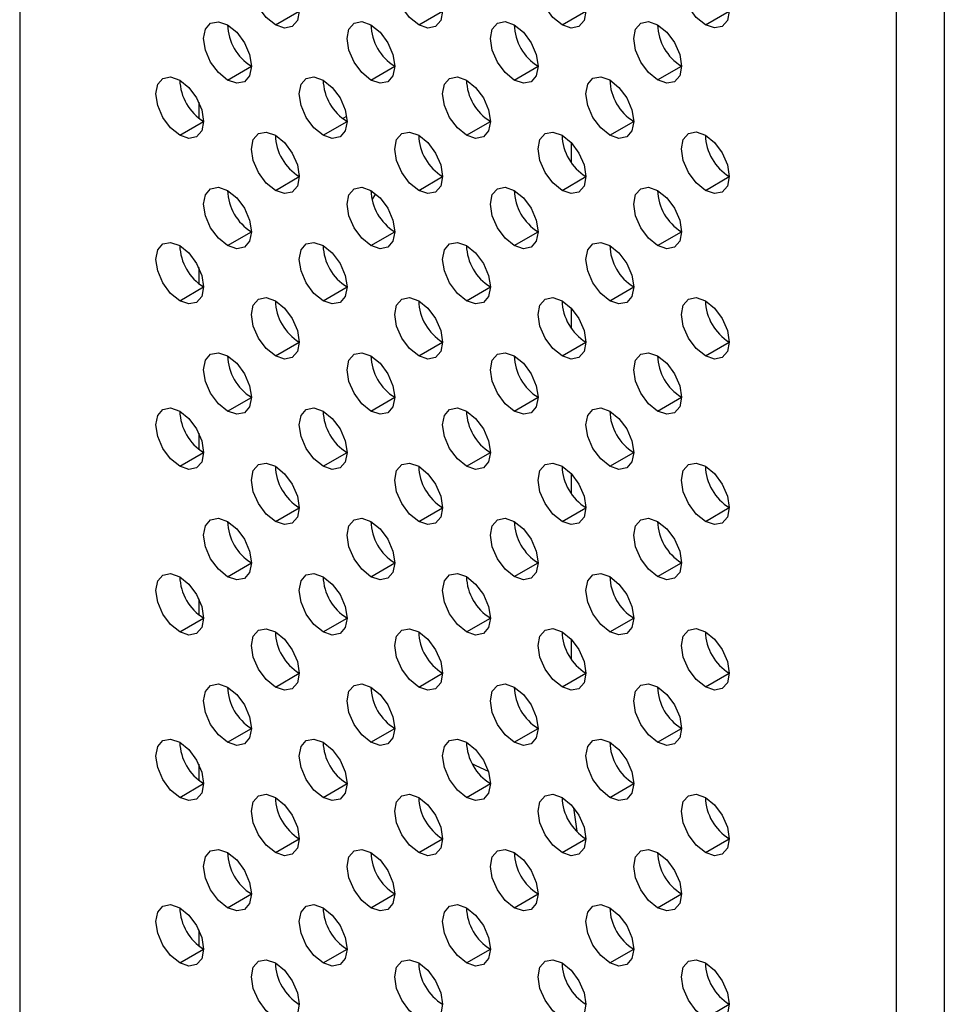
# Model space of a CAD drawing. Header units: millimetres. Extents: x 0 to 1118, y 0 to 864.
# Tile 102 of 254: x 869.2 to 873.76, y 665.08 to 669.94. Entities that reach past the tile are written whole.
import ezdxf

# ---------------------------------------------------------------- set-up
doc = ezdxf.new("R2010")
doc.units = ezdxf.units.MM

msp = doc.modelspace()

# ---------------------------------------------------------------- linework, layer by layer
at = {"color": 7, "linetype": 'Continuous', "lineweight": 25}
for p, q in [((869.1993, 686.6986), (869.1993, 611.7061)), ((873.5244, 609.2093), (873.5244, 684.229)), ((873.7601, 684.229), (873.7601, 609.2093)), ((870.4603, 669.912), (870.5781, 669.98)), ((871.1674, 669.9121), (871.2852, 669.9801)), ((871.8745, 669.9121), (871.9923, 669.9802)), ((872.5816, 669.9122), (872.6994, 669.9802)), ((870.2246, 669.6398), (870.3424, 669.7078)), ((870.9317, 669.6399), (871.0495, 669.7079)), ((871.6388, 669.6399), (871.7566, 669.708)), ((872.3459, 669.64), (872.4637, 669.708)), ((870.0831, 669.5309), (870.0831, 669.452)), ((869.9889, 669.3676), (870.1067, 669.4356)), ((870.696, 669.3677), (870.8138, 669.4357)), ((870.8121, 669.4598), (870.793, 669.4499)), ((871.4031, 669.3677), (871.5209, 669.4358)), ((872.1102, 669.3678), (872.228, 669.4358)), ((870.4603, 669.0954), (870.5781, 669.1635)), ((870.5779, 669.1717), (870.5757, 669.1649)), ((871.1674, 669.0955), (871.2852, 669.1635)), ((871.8745, 669.0956), (871.9923, 669.1636)), ((872.5816, 669.0956), (872.6994, 669.1637)), ((870.9377, 669.049), (870.9561, 669.0785)), ((870.2246, 668.8232), (870.3424, 668.8913)), ((870.9317, 668.8233), (871.0495, 668.8913)), ((871.6388, 668.8234), (871.7566, 668.8914)), ((872.3459, 668.8234), (872.4637, 668.8915)), ((870.0831, 668.7144), (870.0831, 668.6354)), ((869.9889, 668.551), (870.1067, 668.6191)), ((870.696, 668.5511), (870.8138, 668.6191)), ((871.4031, 668.5512), (871.5209, 668.6192)), ((872.1102, 668.5512), (872.228, 668.6193)), ((870.4603, 668.2789), (870.5781, 668.3469)), ((871.1674, 668.279), (871.2852, 668.347)), ((871.8745, 668.279), (871.9923, 668.3471)), ((872.5816, 668.2791), (872.6994, 668.3471)), ((870.2246, 668.0067), (870.3424, 668.0747)), ((870.9317, 668.0068), (871.0495, 668.0748)), ((871.6388, 668.0068), (871.7566, 668.0749)), ((872.3459, 668.0069), (872.4637, 668.0749)), ((870.0831, 667.8978), (870.0831, 667.8189)), ((869.9889, 667.7345), (870.1067, 667.8025)), ((870.696, 667.7346), (870.8138, 667.8026)), ((871.4031, 667.7346), (871.5209, 667.8027)), ((872.1102, 667.7347), (872.228, 667.8027)), ((870.4603, 667.4624), (870.5781, 667.5304)), ((871.1674, 667.4624), (871.2852, 667.5305)), ((871.8745, 667.4625), (871.9923, 667.5305)), ((872.5816, 667.4626), (872.6994, 667.5306)), ((870.2246, 667.1902), (870.3424, 667.2582)), ((870.9317, 667.1902), (871.0495, 667.2583)), ((871.6388, 667.1903), (871.7566, 667.2583)), ((872.3459, 667.1904), (872.4637, 667.2584)), ((870.0831, 667.0813), (870.0831, 667.0024)), ((869.9889, 666.918), (870.1067, 666.986)), ((870.696, 666.918), (870.8138, 666.9861)), ((871.4031, 666.9181), (871.5209, 666.9861)), ((872.1102, 666.9182), (872.228, 666.9862)), ((870.4603, 666.6458), (870.5781, 666.7139)), ((871.1674, 666.6459), (871.2852, 666.7139)), ((871.8745, 666.646), (871.9923, 666.714)), ((872.5816, 666.646), (872.6994, 666.7141)), ((870.2246, 666.3736), (870.3424, 666.4417)), ((870.9317, 666.3737), (871.0495, 666.4417)), ((871.6388, 666.3738), (871.7566, 666.4418)), ((872.3459, 666.3738), (872.4637, 666.4419)), ((870.0831, 666.2647), (870.0831, 666.1858)), ((869.9889, 666.1014), (870.1067, 666.1695)), ((870.696, 666.1015), (870.8138, 666.1695)), ((871.4031, 666.1016), (871.5209, 666.1696)), ((872.1102, 666.1016), (872.228, 666.1697)), ((870.4603, 665.8293), (870.5781, 665.8973)), ((871.1674, 665.8294), (871.2852, 665.8974)), ((871.8745, 665.8294), (871.9923, 665.8975)), ((872.5816, 665.8295), (872.6994, 665.8975)), ((870.2246, 665.5571), (870.3424, 665.6251)), ((870.9317, 665.5571), (871.0495, 665.6252)), ((871.6388, 665.5572), (871.7566, 665.6252)), ((872.3459, 665.5573), (872.4637, 665.6253)), ((870.0831, 665.4482), (870.0831, 665.3693)), ((869.9889, 665.2849), (870.1067, 665.3529)), ((870.696, 665.2849), (870.8138, 665.353)), ((871.4031, 665.285), (871.5209, 665.353)), ((872.1102, 665.2851), (872.228, 665.3531)), ((872.5816, 665.0129), (872.6994, 665.081))]:
    msp.add_line(p, q, dxfattribs=at)
at = {"color": 8, "linetype": 'Continuous', "lineweight": 25}
for p, q in [((871.9216, 669.2317), (871.9216, 669.3292)), ((871.9216, 668.4151), (871.9216, 668.5126)), ((871.9216, 667.5986), (871.9216, 667.6961)), ((871.9216, 666.782), (871.9216, 666.8796)), ((872.1174, 666.3694), (872.1104, 666.3654))]:
    msp.add_line(p, q, dxfattribs=at)
at = {"color": 7, "linetype": 'Continuous', "lineweight": 25, "flags": 128}
for points in [[(870.4603, 669.912), (870.4152, 669.9484), (870.3769, 670), (870.3514, 670.0589), (870.3424, 670.1161), (870.3514, 670.163), (870.3769, 670.1924), (870.4152, 670.1998), (870.4603, 670.1842)], [(871.1674, 669.9121), (871.1223, 669.9485), (871.084, 670), (871.0585, 670.0589), (871.0495, 670.1162), (871.0585, 670.1631), (871.084, 670.1925), (871.1223, 670.1999), (871.1674, 670.1842)], [(871.8745, 669.9121), (871.8294, 669.9485), (871.7911, 670.0001), (871.7656, 670.059), (871.7566, 670.1162), (871.7656, 670.1631), (871.7911, 670.1925), (871.8294, 670.2), (871.8745, 670.1843)], [(872.5816, 669.9122), (872.5365, 669.9486), (872.4982, 670.0002), (872.4727, 670.0591), (872.4637, 670.1163), (872.4727, 670.1632), (872.4982, 670.1926), (872.5365, 670.2), (872.5816, 670.1844)], [(870.4603, 670.1842), (870.5054, 670.1478), (870.5436, 670.0962), (870.5691, 670.0373), (870.5781, 669.98), (870.5691, 669.9331), (870.5436, 669.9037), (870.5054, 669.8963), (870.4603, 669.912)], [(871.1674, 670.1842), (871.2125, 670.1478), (871.2507, 670.0963), (871.2762, 670.0374), (871.2852, 669.9801), (871.2762, 669.9332), (871.2507, 669.9038), (871.2125, 669.8964), (871.1674, 669.9121)], [(871.8745, 670.1843), (871.9196, 670.1479), (871.9578, 670.0963), (871.9834, 670.0374), (871.9923, 669.9802), (871.9834, 669.9333), (871.9578, 669.9039), (871.9196, 669.8964), (871.8745, 669.9121)], [(872.5816, 670.1844), (872.6267, 670.148), (872.6649, 670.0964), (872.6905, 670.0375), (872.6994, 669.9802), (872.6905, 669.9333), (872.6649, 669.9039), (872.6267, 669.8965), (872.5816, 669.9122)], [(870.2246, 669.6398), (870.1795, 669.6762), (870.1412, 669.7278), (870.1157, 669.7867), (870.1067, 669.8439), (870.1157, 669.8908), (870.1412, 669.9202), (870.1795, 669.9276), (870.2246, 669.912)], [(870.2246, 669.912), (870.2697, 669.8756), (870.3079, 669.824), (870.3334, 669.7651), (870.3424, 669.7078), (870.3334, 669.6609), (870.3079, 669.6315), (870.2697, 669.6241), (870.2246, 669.6398)], [(870.9317, 669.6399), (870.8866, 669.6762), (870.8483, 669.7278), (870.8228, 669.7867), (870.8138, 669.844), (870.8228, 669.8909), (870.8483, 669.9203), (870.8866, 669.9277), (870.9317, 669.912)], [(870.9317, 669.912), (870.9768, 669.8756), (871.015, 669.8241), (871.0405, 669.7652), (871.0495, 669.7079), (871.0405, 669.661), (871.015, 669.6316), (870.9768, 669.6242), (870.9317, 669.6399)], [(871.6388, 669.6399), (871.5937, 669.6763), (871.5554, 669.7279), (871.5299, 669.7868), (871.5209, 669.844), (871.5299, 669.8909), (871.5554, 669.9203), (871.5937, 669.9278), (871.6388, 669.9121)], [(871.6388, 669.9121), (871.6839, 669.8757), (871.7221, 669.8241), (871.7476, 669.7652), (871.7566, 669.708), (871.7476, 669.6611), (871.7221, 669.6317), (871.6839, 669.6242), (871.6388, 669.6399)], [(872.3459, 669.64), (872.3008, 669.6764), (872.2625, 669.728), (872.237, 669.7869), (872.228, 669.8441), (872.237, 669.891), (872.2625, 669.9204), (872.3008, 669.9278), (872.3459, 669.9122)], [(872.3459, 669.9122), (872.391, 669.8758), (872.4292, 669.8242), (872.4548, 669.7653), (872.4637, 669.708), (872.4548, 669.6611), (872.4292, 669.6317), (872.391, 669.6243), (872.3459, 669.64)], [(869.9889, 669.3676), (869.9438, 669.404), (869.9055, 669.4556), (869.88, 669.5145), (869.871, 669.5717), (869.88, 669.6186), (869.9055, 669.648), (869.9438, 669.6554), (869.9889, 669.6398)], [(869.9889, 669.6398), (870.034, 669.6034), (870.0722, 669.5518), (870.0977, 669.4929), (870.1067, 669.4356), (870.0977, 669.3887), (870.0722, 669.3593), (870.034, 669.3519), (869.9889, 669.3676)], [(870.696, 669.3677), (870.6509, 669.404), (870.6126, 669.4556), (870.5871, 669.5145), (870.5781, 669.5718), (870.5871, 669.6187), (870.6126, 669.6481), (870.6509, 669.6555), (870.696, 669.6398)], [(870.696, 669.6398), (870.7411, 669.6034), (870.7793, 669.5519), (870.8048, 669.493), (870.8138, 669.4357), (870.8048, 669.3888), (870.7793, 669.3594), (870.7411, 669.352), (870.696, 669.3677)], [(871.4031, 669.3677), (871.358, 669.4041), (871.3197, 669.4557), (871.2942, 669.5146), (871.2852, 669.5718), (871.2942, 669.6187), (871.3197, 669.6481), (871.358, 669.6556), (871.4031, 669.6399)], [(871.4031, 669.6399), (871.4482, 669.6035), (871.4864, 669.5519), (871.5119, 669.493), (871.5209, 669.4358), (871.5119, 669.3889), (871.4864, 669.3595), (871.4482, 669.352), (871.4031, 669.3677)], [(872.1102, 669.3678), (872.0651, 669.4042), (872.0268, 669.4558), (872.0013, 669.5146), (871.9923, 669.5719), (872.0013, 669.6188), (872.0268, 669.6482), (872.0651, 669.6556), (872.1102, 669.64)], [(872.1102, 669.64), (872.1553, 669.6036), (872.1935, 669.552), (872.2191, 669.4931), (872.228, 669.4358), (872.2191, 669.3889), (872.1935, 669.3595), (872.1553, 669.3521), (872.1102, 669.3678)], [(870.4603, 669.0954), (870.4152, 669.1318), (870.3769, 669.1834), (870.3514, 669.2423), (870.3424, 669.2996), (870.3514, 669.3465), (870.3769, 669.3759), (870.4152, 669.3833), (870.4603, 669.3676)], [(871.1674, 669.0955), (871.1223, 669.1319), (871.084, 669.1835), (871.0585, 669.2424), (871.0495, 669.2996), (871.0585, 669.3465), (871.084, 669.3759), (871.1223, 669.3834), (871.1674, 669.3677)], [(871.8745, 669.0956), (871.8294, 669.132), (871.7911, 669.1835), (871.7656, 669.2424), (871.7566, 669.2997), (871.7656, 669.3466), (871.7911, 669.376), (871.8294, 669.3834), (871.8745, 669.3678)], [(872.5816, 669.0956), (872.5365, 669.132), (872.4982, 669.1836), (872.4727, 669.2425), (872.4637, 669.2998), (872.4727, 669.3467), (872.4982, 669.3761), (872.5365, 669.3835), (872.5816, 669.3678)], [(870.4603, 669.3676), (870.5054, 669.3312), (870.5436, 669.2797), (870.5691, 669.2208), (870.5781, 669.1635), (870.5691, 669.1166), (870.5436, 669.0872), (870.5054, 669.0798), (870.4603, 669.0954)], [(871.1674, 669.3677), (871.2125, 669.3313), (871.2507, 669.2797), (871.2762, 669.2208), (871.2852, 669.1636), (871.2762, 669.1167), (871.2507, 669.0873), (871.2125, 669.0798), (871.1674, 669.0955)], [(871.8745, 669.3678), (871.9196, 669.3314), (871.9578, 669.2798), (871.9834, 669.2209), (871.9923, 669.1636), (871.9834, 669.1167), (871.9578, 669.0873), (871.9196, 669.0799), (871.8745, 669.0956)], [(872.5816, 669.3678), (872.6267, 669.3314), (872.6649, 669.2799), (872.6905, 669.221), (872.6994, 669.1637), (872.6905, 669.1168), (872.6649, 669.0874), (872.6267, 669.08), (872.5816, 669.0956)], [(870.2246, 668.8232), (870.1795, 668.8596), (870.1412, 668.9112), (870.1157, 668.9701), (870.1067, 669.0274), (870.1157, 669.0743), (870.1412, 669.1037), (870.1795, 669.1111), (870.2246, 669.0954)], [(870.2246, 669.0954), (870.2697, 669.059), (870.3079, 669.0075), (870.3334, 668.9486), (870.3424, 668.8913), (870.3334, 668.8444), (870.3079, 668.815), (870.2697, 668.8076), (870.2246, 668.8232)], [(870.9317, 668.8233), (870.8866, 668.8597), (870.8483, 668.9113), (870.8228, 668.9702), (870.8138, 669.0274), (870.8228, 669.0743), (870.8483, 669.1037), (870.8866, 669.1112), (870.9317, 669.0955)], [(870.9317, 669.0955), (870.9768, 669.0591), (871.015, 669.0075), (871.0405, 668.9486), (871.0495, 668.8914), (871.0405, 668.8445), (871.015, 668.8151), (870.9768, 668.8076), (870.9317, 668.8233)], [(871.6388, 668.8234), (871.5937, 668.8598), (871.5554, 668.9113), (871.5299, 668.9702), (871.5209, 669.0275), (871.5299, 669.0744), (871.5554, 669.1038), (871.5937, 669.1112), (871.6388, 669.0956)], [(871.6388, 669.0956), (871.6839, 669.0592), (871.7221, 669.0076), (871.7476, 668.9487), (871.7566, 668.8914), (871.7476, 668.8445), (871.7221, 668.8151), (871.6839, 668.8077), (871.6388, 668.8234)], [(872.3459, 668.8234), (872.3008, 668.8598), (872.2625, 668.9114), (872.237, 668.9703), (872.228, 669.0276), (872.237, 669.0745), (872.2625, 669.1039), (872.3008, 669.1113), (872.3459, 669.0956)], [(872.3459, 669.0956), (872.391, 669.0592), (872.4292, 669.0077), (872.4548, 668.9488), (872.4637, 668.8915), (872.4548, 668.8446), (872.4292, 668.8152), (872.391, 668.8078), (872.3459, 668.8234)], [(870.696, 668.5511), (870.6509, 668.5875), (870.6126, 668.6391), (870.5871, 668.698), (870.5781, 668.7552), (870.5871, 668.8021), (870.6126, 668.8315), (870.6509, 668.839), (870.696, 668.8233)], [(871.4031, 668.5512), (871.358, 668.5876), (871.3197, 668.6391), (871.2942, 668.698), (871.2852, 668.7553), (871.2942, 668.8022), (871.3197, 668.8316), (871.358, 668.839), (871.4031, 668.8234)], [(872.1102, 668.5512), (872.0651, 668.5876), (872.0268, 668.6392), (872.0013, 668.6981), (871.9923, 668.7554), (872.0013, 668.8023), (872.0268, 668.8317), (872.0651, 668.8391), (872.1102, 668.8234)], [(869.9889, 668.551), (869.9438, 668.5874), (869.9055, 668.639), (869.88, 668.6979), (869.871, 668.7552), (869.88, 668.8021), (869.9055, 668.8315), (869.9438, 668.8389), (869.9889, 668.8232)], [(869.9889, 668.8232), (870.034, 668.7868), (870.0722, 668.7353), (870.0977, 668.6764), (870.1067, 668.6191), (870.0977, 668.5722), (870.0722, 668.5428), (870.034, 668.5354), (869.9889, 668.551)], [(870.696, 668.8233), (870.7411, 668.7869), (870.7793, 668.7353), (870.8048, 668.6764), (870.8138, 668.6192), (870.8048, 668.5723), (870.7793, 668.5429), (870.7411, 668.5354), (870.696, 668.5511)], [(871.4031, 668.8234), (871.4482, 668.787), (871.4864, 668.7354), (871.5119, 668.6765), (871.5209, 668.6192), (871.5119, 668.5723), (871.4864, 668.5429), (871.4482, 668.5355), (871.4031, 668.5512)], [(872.1102, 668.8234), (872.1553, 668.787), (872.1935, 668.7355), (872.2191, 668.6766), (872.228, 668.6193), (872.2191, 668.5724), (872.1935, 668.543), (872.1553, 668.5356), (872.1102, 668.5512)], [(870.4603, 668.2789), (870.4152, 668.3153), (870.3769, 668.3669), (870.3514, 668.4258), (870.3424, 668.483), (870.3514, 668.5299), (870.3769, 668.5593), (870.4152, 668.5668), (870.4603, 668.5511)], [(870.4603, 668.5511), (870.5054, 668.5147), (870.5436, 668.4631), (870.5691, 668.4042), (870.5781, 668.347), (870.5691, 668.3001), (870.5436, 668.2707), (870.5054, 668.2632), (870.4603, 668.2789)], [(871.1674, 668.279), (871.1223, 668.3154), (871.084, 668.3669), (871.0585, 668.4258), (871.0495, 668.4831), (871.0585, 668.53), (871.084, 668.5594), (871.1223, 668.5668), (871.1674, 668.5512)], [(871.1674, 668.5512), (871.2125, 668.5148), (871.2507, 668.4632), (871.2762, 668.4043), (871.2852, 668.347), (871.2762, 668.3001), (871.2507, 668.2707), (871.2125, 668.2633), (871.1674, 668.279)], [(871.8745, 668.279), (871.8294, 668.3154), (871.7911, 668.367), (871.7656, 668.4259), (871.7566, 668.4832), (871.7656, 668.5301), (871.7911, 668.5595), (871.8294, 668.5669), (871.8745, 668.5512)], [(871.8745, 668.5512), (871.9196, 668.5148), (871.9578, 668.4633), (871.9834, 668.4044), (871.9923, 668.3471), (871.9834, 668.3002), (871.9578, 668.2708), (871.9196, 668.2634), (871.8745, 668.279)], [(872.5816, 668.2791), (872.5365, 668.3155), (872.4982, 668.3671), (872.4727, 668.426), (872.4637, 668.4832), (872.4727, 668.5301), (872.4982, 668.5595), (872.5365, 668.567), (872.5816, 668.5513)], [(872.5816, 668.5513), (872.6267, 668.5149), (872.6649, 668.4633), (872.6905, 668.4044), (872.6994, 668.3472), (872.6905, 668.3003), (872.6649, 668.2709), (872.6267, 668.2634), (872.5816, 668.2791)], [(870.2246, 668.0067), (870.1795, 668.0431), (870.1412, 668.0947), (870.1157, 668.1536), (870.1067, 668.2108), (870.1157, 668.2577), (870.1412, 668.2871), (870.1795, 668.2946), (870.2246, 668.2789)], [(870.2246, 668.2789), (870.2697, 668.2425), (870.3079, 668.1909), (870.3334, 668.132), (870.3424, 668.0748), (870.3334, 668.0279), (870.3079, 667.9985), (870.2697, 667.991), (870.2246, 668.0067)], [(870.9317, 668.0068), (870.8866, 668.0432), (870.8483, 668.0947), (870.8228, 668.1536), (870.8138, 668.2109), (870.8228, 668.2578), (870.8483, 668.2872), (870.8866, 668.2946), (870.9317, 668.279)], [(870.9317, 668.279), (870.9768, 668.2426), (871.015, 668.191), (871.0405, 668.1321), (871.0495, 668.0748), (871.0405, 668.0279), (871.015, 667.9985), (870.9768, 667.9911), (870.9317, 668.0068)], [(871.6388, 668.0068), (871.5937, 668.0432), (871.5554, 668.0948), (871.5299, 668.1537), (871.5209, 668.211), (871.5299, 668.2579), (871.5554, 668.2873), (871.5937, 668.2947), (871.6388, 668.279)], [(871.6388, 668.279), (871.6839, 668.2426), (871.7221, 668.1911), (871.7476, 668.1322), (871.7566, 668.0749), (871.7476, 668.028), (871.7221, 667.9986), (871.6839, 667.9912), (871.6388, 668.0068)], [(872.3459, 668.0069), (872.3008, 668.0433), (872.2625, 668.0949), (872.237, 668.1538), (872.228, 668.211), (872.237, 668.2579), (872.2625, 668.2873), (872.3008, 668.2948), (872.3459, 668.2791)], [(872.3459, 668.2791), (872.391, 668.2427), (872.4292, 668.1911), (872.4548, 668.1322), (872.4637, 668.075), (872.4548, 668.0281), (872.4292, 667.9987), (872.391, 667.9912), (872.3459, 668.0069)], [(869.9889, 667.7345), (869.9438, 667.7709), (869.9055, 667.8225), (869.88, 667.8814), (869.871, 667.9386), (869.88, 667.9855), (869.9055, 668.0149), (869.9438, 668.0224), (869.9889, 668.0067)], [(870.696, 667.7346), (870.6509, 667.771), (870.6126, 667.8225), (870.5871, 667.8814), (870.5781, 667.9387), (870.5871, 667.9856), (870.6126, 668.015), (870.6509, 668.0224), (870.696, 668.0067)], [(871.4031, 667.7346), (871.358, 667.771), (871.3197, 667.8226), (871.2942, 667.8815), (871.2852, 667.9388), (871.2942, 667.9857), (871.3197, 668.0151), (871.358, 668.0225), (871.4031, 668.0068)], [(872.1102, 667.7347), (872.0651, 667.7711), (872.0268, 667.8227), (872.0013, 667.8816), (871.9923, 667.9388), (872.0013, 667.9857), (872.0268, 668.0151), (872.0651, 668.0226), (872.1102, 668.0069)], [(869.9889, 668.0067), (870.034, 667.9703), (870.0722, 667.9187), (870.0977, 667.8598), (870.1067, 667.8026), (870.0977, 667.7557), (870.0722, 667.7263), (870.034, 667.7188), (869.9889, 667.7345)], [(870.696, 668.0067), (870.7411, 667.9704), (870.7793, 667.9188), (870.8048, 667.8599), (870.8138, 667.8026), (870.8048, 667.7557), (870.7793, 667.7263), (870.7411, 667.7189), (870.696, 667.7346)], [(871.4031, 668.0068), (871.4482, 667.9704), (871.4864, 667.9188), (871.5119, 667.8599), (871.5209, 667.8027), (871.5119, 667.7558), (871.4864, 667.7264), (871.4482, 667.719), (871.4031, 667.7346)], [(872.1102, 668.0069), (872.1553, 667.9705), (872.1935, 667.9189), (872.2191, 667.86), (872.228, 667.8028), (872.2191, 667.7559), (872.1935, 667.7265), (872.1553, 667.719), (872.1102, 667.7347)], [(870.4603, 667.4624), (870.4152, 667.4988), (870.3769, 667.5503), (870.3514, 667.6092), (870.3424, 667.6665), (870.3514, 667.7134), (870.3769, 667.7428), (870.4152, 667.7502), (870.4603, 667.7345)], [(870.4603, 667.7345), (870.5054, 667.6982), (870.5436, 667.6466), (870.5691, 667.5877), (870.5781, 667.5304), (870.5691, 667.4835), (870.5436, 667.4541), (870.5054, 667.4467), (870.4603, 667.4624)], [(871.1674, 667.4624), (871.1223, 667.4988), (871.084, 667.5504), (871.0585, 667.6093), (871.0495, 667.6666), (871.0585, 667.7135), (871.084, 667.7429), (871.1223, 667.7503), (871.1674, 667.7346)], [(871.1674, 667.7346), (871.2125, 667.6982), (871.2507, 667.6466), (871.2762, 667.5877), (871.2852, 667.5305), (871.2762, 667.4836), (871.2507, 667.4542), (871.2125, 667.4468), (871.1674, 667.4624)], [(871.8745, 667.4625), (871.8294, 667.4989), (871.7911, 667.5505), (871.7656, 667.6094), (871.7566, 667.6666), (871.7656, 667.7135), (871.7911, 667.7429), (871.8294, 667.7504), (871.8745, 667.7347)], [(871.8745, 667.7347), (871.9196, 667.6983), (871.9578, 667.6467), (871.9834, 667.5878), (871.9923, 667.5306), (871.9834, 667.4837), (871.9578, 667.4543), (871.9196, 667.4468), (871.8745, 667.4625)], [(872.5816, 667.4626), (872.5365, 667.499), (872.4982, 667.5505), (872.4727, 667.6094), (872.4637, 667.6667), (872.4727, 667.7136), (872.4982, 667.743), (872.5365, 667.7504), (872.5816, 667.7347)], [(872.5816, 667.7347), (872.6267, 667.6984), (872.6649, 667.6468), (872.6905, 667.5879), (872.6994, 667.5306), (872.6905, 667.4837), (872.6649, 667.4543), (872.6267, 667.4469), (872.5816, 667.4626)], [(870.2246, 667.1902), (870.1795, 667.2266), (870.1412, 667.2781), (870.1157, 667.337), (870.1067, 667.3943), (870.1157, 667.4412), (870.1412, 667.4706), (870.1795, 667.478), (870.2246, 667.4623)], [(870.2246, 667.4623), (870.2697, 667.4259), (870.3079, 667.3744), (870.3334, 667.3155), (870.3424, 667.2582), (870.3334, 667.2113), (870.3079, 667.1819), (870.2697, 667.1745), (870.2246, 667.1902)], [(870.9317, 667.1902), (870.8866, 667.2266), (870.8483, 667.2782), (870.8228, 667.3371), (870.8138, 667.3944), (870.8228, 667.4413), (870.8483, 667.4707), (870.8866, 667.4781), (870.9317, 667.4624)], [(870.9317, 667.4624), (870.9768, 667.426), (871.015, 667.3744), (871.0405, 667.3155), (871.0495, 667.2583), (871.0405, 667.2114), (871.015, 667.182), (870.9768, 667.1746), (870.9317, 667.1902)], [(871.6388, 667.1903), (871.5937, 667.2267), (871.5554, 667.2783), (871.5299, 667.3372), (871.5209, 667.3944), (871.5299, 667.4413), (871.5554, 667.4707), (871.5937, 667.4782), (871.6388, 667.4625)], [(871.6388, 667.4625), (871.6839, 667.4261), (871.7221, 667.3745), (871.7476, 667.3156), (871.7566, 667.2584), (871.7476, 667.2115), (871.7221, 667.182), (871.6839, 667.1746), (871.6388, 667.1903)], [(872.3459, 667.1904), (872.3008, 667.2268), (872.2625, 667.2783), (872.237, 667.3372), (872.228, 667.3945), (872.237, 667.4414), (872.2625, 667.4708), (872.3008, 667.4782), (872.3459, 667.4625)], [(872.3459, 667.4625), (872.391, 667.4261), (872.4292, 667.3746), (872.4548, 667.3157), (872.4637, 667.2584), (872.4548, 667.2115), (872.4292, 667.1821), (872.391, 667.1747), (872.3459, 667.1904)], [(869.9889, 666.918), (869.9438, 666.9544), (869.9055, 667.0059), (869.88, 667.0648), (869.871, 667.1221), (869.88, 667.169), (869.9055, 667.1984), (869.9438, 667.2058), (869.9889, 667.1901)], [(869.9889, 667.1901), (870.034, 667.1537), (870.0722, 667.1022), (870.0977, 667.0433), (870.1067, 666.986), (870.0977, 666.9391), (870.0722, 666.9097), (870.034, 666.9023), (869.9889, 666.918)], [(870.696, 666.918), (870.6509, 666.9544), (870.6126, 667.006), (870.5871, 667.0649), (870.5781, 667.1222), (870.5871, 667.1691), (870.6126, 667.1985), (870.6509, 667.2059), (870.696, 667.1902)], [(870.696, 667.1902), (870.7411, 667.1538), (870.7793, 667.1022), (870.8048, 667.0433), (870.8138, 666.9861), (870.8048, 666.9392), (870.7793, 666.9098), (870.7411, 666.9024), (870.696, 666.918)], [(871.4031, 666.9181), (871.358, 666.9545), (871.3197, 667.0061), (871.2942, 667.065), (871.2852, 667.1222), (871.2942, 667.1691), (871.3197, 667.1985), (871.358, 667.206), (871.4031, 667.1903)], [(871.4031, 667.1903), (871.4482, 667.1539), (871.4864, 667.1023), (871.5119, 667.0434), (871.5209, 666.9862), (871.5119, 666.9393), (871.4864, 666.9098), (871.4482, 666.9024), (871.4031, 666.9181)], [(872.1102, 666.9182), (872.0651, 666.9546), (872.0268, 667.0061), (872.0013, 667.065), (871.9923, 667.1223), (872.0013, 667.1692), (872.0268, 667.1986), (872.0651, 667.206), (872.1102, 667.1903)], [(872.1102, 667.1903), (872.1553, 667.1539), (872.1935, 667.1024), (872.2191, 667.0435), (872.228, 666.9862), (872.2191, 666.9393), (872.1935, 666.9099), (872.1553, 666.9025), (872.1102, 666.9182)], [(870.4603, 666.6458), (870.4152, 666.6822), (870.3769, 666.7338), (870.3514, 666.7927), (870.3424, 666.85), (870.3514, 666.8969), (870.3769, 666.9263), (870.4152, 666.9337), (870.4603, 666.918)], [(870.4603, 666.918), (870.5054, 666.8816), (870.5436, 666.83), (870.5691, 666.7711), (870.5781, 666.7139), (870.5691, 666.667), (870.5436, 666.6376), (870.5054, 666.6301), (870.4603, 666.6458)], [(871.1674, 666.6459), (871.1223, 666.6823), (871.084, 666.7339), (871.0585, 666.7928), (871.0495, 666.85), (871.0585, 666.8969), (871.084, 666.9263), (871.1223, 666.9337), (871.1674, 666.9181)], [(871.1674, 666.9181), (871.2125, 666.8817), (871.2507, 666.8301), (871.2762, 666.7712), (871.2852, 666.7139), (871.2762, 666.667), (871.2507, 666.6376), (871.2125, 666.6302), (871.1674, 666.6459)], [(871.8745, 666.646), (871.8294, 666.6824), (871.7911, 666.7339), (871.7656, 666.7928), (871.7566, 666.8501), (871.7656, 666.897), (871.7911, 666.9264), (871.8294, 666.9338), (871.8745, 666.9181)], [(871.8745, 666.9181), (871.9196, 666.8817), (871.9578, 666.8302), (871.9834, 666.7713), (871.9923, 666.714), (871.9834, 666.6671), (871.9578, 666.6377), (871.9196, 666.6303), (871.8745, 666.646)], [(872.5816, 666.646), (872.5365, 666.6824), (872.4982, 666.734), (872.4727, 666.7929), (872.4637, 666.8501), (872.4727, 666.897), (872.4982, 666.9265), (872.5365, 666.9339), (872.5816, 666.9182)], [(872.5816, 666.9182), (872.6267, 666.8818), (872.6649, 666.8302), (872.6905, 666.7713), (872.6994, 666.7141), (872.6905, 666.6672), (872.6649, 666.6378), (872.6267, 666.6303), (872.5816, 666.646)], [(870.2246, 666.3736), (870.1795, 666.41), (870.1412, 666.4616), (870.1157, 666.5205), (870.1067, 666.5777), (870.1157, 666.6246), (870.1412, 666.6541), (870.1795, 666.6615), (870.2246, 666.6458)], [(870.9317, 666.3737), (870.8866, 666.4101), (870.8483, 666.4617), (870.8228, 666.5206), (870.8138, 666.5778), (870.8228, 666.6247), (870.8483, 666.6541), (870.8866, 666.6615), (870.9317, 666.6459)], [(871.6388, 666.3738), (871.5937, 666.4102), (871.5554, 666.4617), (871.5299, 666.5206), (871.5209, 666.5779), (871.5299, 666.6248), (871.5554, 666.6542), (871.5937, 666.6616), (871.6388, 666.6459)], [(872.3459, 666.3738), (872.3008, 666.4102), (872.2625, 666.4618), (872.237, 666.5207), (872.228, 666.5779), (872.237, 666.6248), (872.2625, 666.6543), (872.3008, 666.6617), (872.3459, 666.646)], [(870.2246, 666.6458), (870.2697, 666.6094), (870.3079, 666.5578), (870.3334, 666.4989), (870.3424, 666.4417), (870.3334, 666.3948), (870.3079, 666.3654), (870.2697, 666.3579), (870.2246, 666.3736)], [(870.9317, 666.6459), (870.9768, 666.6095), (871.015, 666.5579), (871.0405, 666.499), (871.0495, 666.4417), (871.0405, 666.3948), (871.015, 666.3654), (870.9768, 666.358), (870.9317, 666.3737)], [(871.6388, 666.6459), (871.6839, 666.6095), (871.7221, 666.558), (871.7476, 666.4991), (871.7566, 666.4418), (871.7476, 666.3949), (871.7221, 666.3655), (871.6839, 666.3581), (871.6388, 666.3738)], [(872.3459, 666.646), (872.391, 666.6096), (872.4292, 666.558), (872.4548, 666.4991), (872.4637, 666.4419), (872.4548, 666.395), (872.4292, 666.3656), (872.391, 666.3581), (872.3459, 666.3738)], [(869.9889, 666.1014), (869.9438, 666.1378), (869.9055, 666.1894), (869.88, 666.2483), (869.871, 666.3055), (869.88, 666.3524), (869.9055, 666.3818), (869.9438, 666.3893), (869.9889, 666.3736)], [(869.9889, 666.3736), (870.034, 666.3372), (870.0722, 666.2856), (870.0977, 666.2267), (870.1067, 666.1695), (870.0977, 666.1226), (870.0722, 666.0932), (870.034, 666.0857), (869.9889, 666.1014)], [(870.696, 666.1015), (870.6509, 666.1379), (870.6126, 666.1895), (870.5871, 666.2484), (870.5781, 666.3056), (870.5871, 666.3525), (870.6126, 666.3819), (870.6509, 666.3893), (870.696, 666.3737)], [(870.696, 666.3737), (870.7411, 666.3373), (870.7793, 666.2857), (870.8048, 666.2268), (870.8138, 666.1695), (870.8048, 666.1226), (870.7793, 666.0932), (870.7411, 666.0858), (870.696, 666.1015)], [(871.4031, 666.1016), (871.358, 666.1379), (871.3197, 666.1895), (871.2942, 666.2484), (871.2852, 666.3057), (871.2942, 666.3526), (871.3197, 666.382), (871.358, 666.3894), (871.4031, 666.3737)], [(871.4031, 666.3737), (871.4482, 666.3373), (871.4864, 666.2858), (871.5119, 666.2269), (871.5209, 666.1696), (871.5119, 666.1227), (871.4864, 666.0933), (871.4482, 666.0859), (871.4031, 666.1016)], [(872.1102, 666.1016), (872.0651, 666.138), (872.0268, 666.1896), (872.0013, 666.2485), (871.9923, 666.3057), (872.0013, 666.3526), (872.0268, 666.382), (872.0651, 666.3895), (872.1102, 666.3738)], [(872.1102, 666.3738), (872.1553, 666.3374), (872.1935, 666.2858), (872.2191, 666.2269), (872.228, 666.1697), (872.2191, 666.1228), (872.1935, 666.0934), (872.1553, 666.0859), (872.1102, 666.1016)], [(870.4603, 665.8293), (870.4152, 665.8657), (870.3769, 665.9173), (870.3514, 665.9762), (870.3424, 666.0334), (870.3514, 666.0803), (870.3769, 666.1097), (870.4152, 666.1171), (870.4603, 666.1015)], [(870.4603, 666.1015), (870.5054, 666.0651), (870.5436, 666.0135), (870.5691, 665.9546), (870.5781, 665.8973), (870.5691, 665.8504), (870.5436, 665.821), (870.5054, 665.8136), (870.4603, 665.8293)], [(871.1674, 665.8294), (871.1223, 665.8657), (871.084, 665.9173), (871.0585, 665.9762), (871.0495, 666.0335), (871.0585, 666.0804), (871.084, 666.1098), (871.1223, 666.1172), (871.1674, 666.1015)], [(871.1674, 666.1015), (871.2125, 666.0651), (871.2507, 666.0136), (871.2762, 665.9547), (871.2852, 665.8974), (871.2762, 665.8505), (871.2507, 665.8211), (871.2125, 665.8137), (871.1674, 665.8294)], [(871.8745, 665.8294), (871.8294, 665.8658), (871.7911, 665.9174), (871.7656, 665.9763), (871.7566, 666.0335), (871.7656, 666.0804), (871.7911, 666.1098), (871.8294, 666.1173), (871.8745, 666.1016)], [(871.8745, 666.1016), (871.9196, 666.0652), (871.9578, 666.0136), (871.9834, 665.9547), (871.9923, 665.8975), (871.9834, 665.8506), (871.9578, 665.8212), (871.9196, 665.8137), (871.8745, 665.8294)], [(872.5816, 665.8295), (872.5365, 665.8659), (872.4982, 665.9175), (872.4727, 665.9764), (872.4637, 666.0336), (872.4727, 666.0805), (872.4982, 666.1099), (872.5365, 666.1173), (872.5816, 666.1017)], [(872.5816, 666.1017), (872.6267, 666.0653), (872.6649, 666.0137), (872.6905, 665.9548), (872.6994, 665.8975), (872.6905, 665.8506), (872.6649, 665.8212), (872.6267, 665.8138), (872.5816, 665.8295)], [(870.2246, 665.5571), (870.1795, 665.5935), (870.1412, 665.645), (870.1157, 665.7039), (870.1067, 665.7612), (870.1157, 665.8081), (870.1412, 665.8375), (870.1795, 665.8449), (870.2246, 665.8293)], [(870.2246, 665.8293), (870.2697, 665.7929), (870.3079, 665.7413), (870.3334, 665.6824), (870.3424, 665.6251), (870.3334, 665.5782), (870.3079, 665.5488), (870.2697, 665.5414), (870.2246, 665.5571)], [(870.9317, 665.5571), (870.8866, 665.5935), (870.8483, 665.6451), (870.8228, 665.704), (870.8138, 665.7613), (870.8228, 665.8082), (870.8483, 665.8376), (870.8866, 665.845), (870.9317, 665.8293)], [(870.9317, 665.8293), (870.9768, 665.7929), (871.015, 665.7414), (871.0405, 665.6825), (871.0495, 665.6252), (871.0405, 665.5783), (871.015, 665.5489), (870.9768, 665.5415), (870.9317, 665.5571)], [(871.6388, 665.5572), (871.5937, 665.5936), (871.5554, 665.6452), (871.5299, 665.7041), (871.5209, 665.7613), (871.5299, 665.8082), (871.5554, 665.8376), (871.5937, 665.8451), (871.6388, 665.8294)], [(871.6388, 665.8294), (871.6839, 665.793), (871.7221, 665.7414), (871.7476, 665.6825), (871.7566, 665.6253), (871.7476, 665.5784), (871.7221, 665.549), (871.6839, 665.5415), (871.6388, 665.5572)], [(872.3459, 665.5573), (872.3008, 665.5937), (872.2625, 665.6452), (872.237, 665.7041), (872.228, 665.7614), (872.237, 665.8083), (872.2625, 665.8377), (872.3008, 665.8451), (872.3459, 665.8295)], [(872.3459, 665.8295), (872.391, 665.7931), (872.4292, 665.7415), (872.4548, 665.6826), (872.4637, 665.6253), (872.4548, 665.5784), (872.4292, 665.549), (872.391, 665.5416), (872.3459, 665.5573)], [(869.9889, 665.2849), (869.9438, 665.3213), (869.9055, 665.3728), (869.88, 665.4317), (869.871, 665.489), (869.88, 665.5359), (869.9055, 665.5653), (869.9438, 665.5727), (869.9889, 665.5571)], [(869.9889, 665.5571), (870.034, 665.5207), (870.0722, 665.4691), (870.0977, 665.4102), (870.1067, 665.3529), (870.0977, 665.306), (870.0722, 665.2766), (870.034, 665.2692), (869.9889, 665.2849)], [(870.696, 665.2849), (870.6509, 665.3213), (870.6126, 665.3729), (870.5871, 665.4318), (870.5781, 665.4891), (870.5871, 665.536), (870.6126, 665.5654), (870.6509, 665.5728), (870.696, 665.5571)], [(870.696, 665.5571), (870.7411, 665.5207), (870.7793, 665.4692), (870.8048, 665.4103), (870.8138, 665.353), (870.8048, 665.3061), (870.7793, 665.2767), (870.7411, 665.2693), (870.696, 665.2849)], [(871.4031, 665.285), (871.358, 665.3214), (871.3197, 665.373), (871.2942, 665.4319), (871.2852, 665.4891), (871.2942, 665.536), (871.3197, 665.5654), (871.358, 665.5729), (871.4031, 665.5572)], [(871.4031, 665.5572), (871.4482, 665.5208), (871.4864, 665.4692), (871.5119, 665.4103), (871.5209, 665.3531), (871.5119, 665.3062), (871.4864, 665.2768), (871.4482, 665.2693), (871.4031, 665.285)], [(872.1102, 665.2851), (872.0651, 665.3215), (872.0268, 665.373), (872.0013, 665.4319), (871.9923, 665.4892), (872.0013, 665.5361), (872.0268, 665.5655), (872.0651, 665.5729), (872.1102, 665.5573)], [(872.1102, 665.5573), (872.1553, 665.5209), (872.1935, 665.4693), (872.2191, 665.4104), (872.228, 665.3531), (872.2191, 665.3062), (872.1935, 665.2768), (872.1553, 665.2694), (872.1102, 665.2851)], [(870.4603, 665.0127), (870.4152, 665.0491), (870.3769, 665.1007), (870.3514, 665.1596), (870.3424, 665.2169), (870.3514, 665.2638), (870.3769, 665.2932), (870.4152, 665.3006), (870.4603, 665.2849)], [(871.1674, 665.0128), (871.1223, 665.0492), (871.084, 665.1008), (871.0585, 665.1597), (871.0495, 665.2169), (871.0585, 665.2638), (871.084, 665.2932), (871.1223, 665.3007), (871.1674, 665.285)], [(871.8745, 665.0129), (871.8294, 665.0493), (871.7911, 665.1008), (871.7656, 665.1597), (871.7566, 665.217), (871.7656, 665.2639), (871.7911, 665.2933), (871.8294, 665.3007), (871.8745, 665.2851)], [(872.5816, 665.0129), (872.5365, 665.0493), (872.4982, 665.1009), (872.4727, 665.1598), (872.4637, 665.2171), (872.4727, 665.264), (872.4982, 665.2934), (872.5365, 665.3008), (872.5816, 665.2851)], [(870.4603, 665.2849), (870.5054, 665.2485), (870.5436, 665.197), (870.5691, 665.1381), (870.5781, 665.0808), (870.5691, 665.0339), (870.5436, 665.0045), (870.5054, 664.9971), (870.4603, 665.0127)], [(871.1674, 665.285), (871.2125, 665.2486), (871.2507, 665.197), (871.2762, 665.1381), (871.2852, 665.0809), (871.2762, 665.034), (871.2507, 665.0046), (871.2125, 664.9971), (871.1674, 665.0128)], [(871.8745, 665.2851), (871.9196, 665.2487), (871.9578, 665.1971), (871.9834, 665.1382), (871.9923, 665.0809), (871.9834, 665.034), (871.9578, 665.0046), (871.9196, 664.9972), (871.8745, 665.0129)], [(872.5816, 665.2851), (872.6267, 665.2487), (872.6649, 665.1972), (872.6905, 665.1383), (872.6994, 665.081), (872.6905, 665.0341), (872.6649, 665.0047), (872.6267, 664.9973), (872.5816, 665.0129)]]:
    msp.add_lwpolyline(points, dxfattribs=at)
at = {"color": 8, "linetype": 'Continuous', "lineweight": 25, "flags": 128}
for points in [[(871.5115, 666.2285), (871.4502, 666.2564), (871.4319, 666.2678)], [(871.9495, 665.9315), (871.949, 665.9342), (871.9332, 666.0495)]]:
    msp.add_lwpolyline(points, dxfattribs=at)
at = {"color": 7, "linetype": 'Continuous', "lineweight": 25}
for centre in [(870.4723, 669.9189), (871.1794, 669.919), (871.8865, 669.919), (872.5936, 669.9191), (870.2366, 669.6467), (870.9437, 669.6468), (871.6508, 669.6468), (872.3579, 669.6469), (870.708, 669.3746), (871.4151, 669.3746), (872.1222, 669.3747), (872.8293, 669.3747), (870.4723, 669.1023), (871.1794, 669.1024), (871.8865, 669.1025), (872.5936, 669.1025), (870.2366, 668.8301), (870.9437, 668.8302), (871.6508, 668.8303), (872.3579, 668.8303), (870.708, 668.558), (871.4151, 668.5581), (872.1222, 668.5581), (872.8293, 668.5582), (870.4723, 668.2858), (871.1794, 668.2859), (871.8865, 668.2859), (872.5936, 668.286), (870.2366, 668.0136), (870.9437, 668.0137), (871.6508, 668.0137), (872.3579, 668.0138), (870.708, 667.7415), (871.4151, 667.7415), (872.1222, 667.7416), (872.8293, 667.7417), (870.4723, 667.4693), (871.1794, 667.4693), (871.8865, 667.4694), (872.5936, 667.4695), (870.2366, 667.1971), (870.9437, 667.1971), (871.6508, 667.1972), (872.3579, 667.1973), (870.708, 666.9249), (871.4151, 666.925), (872.1222, 666.9251), (872.8293, 666.9251), (870.4723, 666.6527), (871.1794, 666.6528), (871.8865, 666.6529), (872.5936, 666.6529), (870.2366, 666.3805), (870.9437, 666.3806), (871.6508, 666.3807), (872.3579, 666.3807), (870.708, 666.1084), (871.4151, 666.1085), (872.1222, 666.1085), (872.8293, 666.1086), (870.4723, 665.8362), (871.1794, 665.8363), (871.8865, 665.8363), (872.5936, 665.8364), (870.2366, 665.564), (870.9437, 665.564), (871.6508, 665.5641), (872.3579, 665.5642), (870.708, 665.2918), (871.4151, 665.2919), (872.1222, 665.292), (872.8293, 665.292)]:
    msp.add_arc(centre, 0.2478, 181.6006, 238.3941, dxfattribs=at)

doc.saveas('drawing.dxf')
